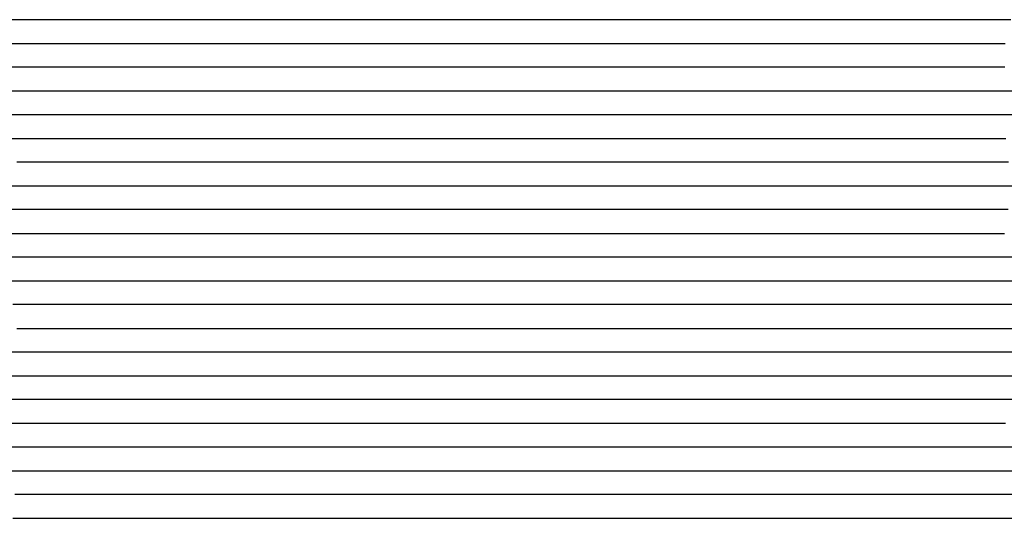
# Model space of a CAD drawing. Extents: x -4 to 4.3, y -2 to 2.5.
# Tile 98 of 108: x 3.26 to 3.78, y -0.6 to -0.34. Entities that reach past the tile are written whole.
import ezdxf

# ---------------------------------------------------------------- set-up
doc = ezdxf.new("R2010")
doc.units = 0

msp = doc.modelspace()

# ---------------------------------------------------------------- linework, layer by layer
at = {"layer": 'Default', "color": 72, "linetype": 'CONTINUOUS'}
for p, q in [((3.265408, -0.33746, -0.124731), (3.251723, -0.33746, -0.119668)), ((3.278331, -0.33746, -0.131851), (3.265408, -0.33746, -0.124731)), ((3.290499, -0.33746, -0.14012), (3.278331, -0.33746, -0.131851)), ((3.305312, -0.33746, -0.152209), (3.290499, -0.33746, -0.14012)), ((3.308268, -0.33746, -0.155095), (3.305312, -0.33746, -0.152209)), ((3.314179, -0.33746, -0.153933), (3.308268, -0.33746, -0.155095)), ((3.326822, -0.33746, -0.143009), (3.314179, -0.33746, -0.153933)), ((3.340389, -0.33746, -0.133156), (3.326822, -0.33746, -0.143009)), ((3.354999, -0.33746, -0.124809), (3.340389, -0.33746, -0.133156)), ((3.370242, -0.33746, -0.119031), (3.354999, -0.33746, -0.124809)), ((3.38575, -0.33746, -0.115533), (3.370242, -0.33746, -0.119031)), ((3.401371, -0.33746, -0.113618), (3.38575, -0.33746, -0.115533)), ((3.448172, -0.33746, -0.111981), (3.401371, -0.33746, -0.113618)), ((3.541739, -0.33746, -0.105518), (3.448172, -0.33746, -0.111981)), ((3.55735, -0.33746, -0.105458), (3.541739, -0.33746, -0.105518)), ((3.588394, -0.33746, -0.106862), (3.55735, -0.33746, -0.105458)), ((3.603537, -0.33746, -0.109233), (3.588394, -0.33746, -0.106862)), ((3.618343, -0.33746, -0.112999), (3.603537, -0.33746, -0.109233)), ((3.647955, -0.33746, -0.123258), (3.618343, -0.33746, -0.112999)), ((3.676977, -0.33746, -0.132439), (3.647955, -0.33746, -0.123258)), ((3.69004, -0.33746, -0.138634), (3.676977, -0.33746, -0.132439)), ((3.702407, -0.33746, -0.146751), (3.69004, -0.33746, -0.138634)), ((3.71398, -0.33746, -0.155688), (3.702407, -0.33746, -0.146751)), ((3.729055, -0.33746, -0.169318), (3.71398, -0.33746, -0.155688)), ((3.732483, -0.33746, -0.169403), (3.729055, -0.33746, -0.169318)), ((3.754618, -0.33746, -0.157338), (3.732483, -0.33746, -0.169403)), ((3.770216, -0.33746, -0.153997), (3.754618, -0.33746, -0.157338)), ((3.785403, -0.33746, -0.154891), (3.770216, -0.33746, -0.153997)), ((3.256611, -0.34996, -0.124407), (3.271957, -0.34996, -0.129961)), ((3.271957, -0.34996, -0.129961), (3.286649, -0.34996, -0.138159)), ((3.286649, -0.34996, -0.138159), (3.300294, -0.34996, -0.14857)), ((3.300294, -0.34996, -0.14857), (3.312716, -0.34996, -0.155599)), ((3.312716, -0.34996, -0.155599), (3.319515, -0.34996, -0.149187)), ((3.319515, -0.34996, -0.149187), (3.326315, -0.34996, -0.143843)), ((3.326315, -0.34996, -0.143843), (3.3386, -0.34996, -0.135075)), ((3.3386, -0.34996, -0.135075), (3.351318, -0.34996, -0.128293)), ((3.351318, -0.34996, -0.128293), (3.365105, -0.34996, -0.123459)), ((3.365105, -0.34996, -0.123459), (3.37985, -0.34996, -0.120264)), ((3.37985, -0.34996, -0.120264), (3.39512, -0.34996, -0.118629)), ((3.39512, -0.34996, -0.118629), (3.441895, -0.34996, -0.116885)), ((3.441895, -0.34996, -0.116885), (3.535282, -0.34996, -0.108079)), ((3.535282, -0.34996, -0.108079), (3.566399, -0.34996, -0.10593)), ((3.566399, -0.34996, -0.10593), (3.582001, -0.34996, -0.10572)), ((3.582001, -0.34996, -0.10572), (3.597624, -0.34996, -0.106566)), ((3.597624, -0.34996, -0.106566), (3.613226, -0.34996, -0.109744)), ((3.613226, -0.34996, -0.109744), (3.658799, -0.34996, -0.121392)), ((3.658799, -0.34996, -0.121392), (3.673952, -0.34996, -0.126159)), ((3.673952, -0.34996, -0.126159), (3.688856, -0.34996, -0.133424)), ((3.688856, -0.34996, -0.133424), (3.702902, -0.34996, -0.141999)), ((3.702902, -0.34996, -0.141999), (3.716238, -0.34996, -0.151914)), ((3.716238, -0.34996, -0.151914), (3.728777, -0.34996, -0.162748)), ((3.728777, -0.34996, -0.162748), (3.734689, -0.34996, -0.164806)), ((3.734689, -0.34996, -0.164806), (3.737644, -0.34996, -0.162456)), ((3.737644, -0.34996, -0.162456), (3.7406, -0.34996, -0.160384)), ((3.7406, -0.34996, -0.160384), (3.753393, -0.34996, -0.153956)), ((3.753393, -0.34996, -0.153956), (3.767355, -0.34996, -0.150655)), ((3.767355, -0.34996, -0.150655), (3.782561, -0.34996, -0.150785)), ((3.263749, -0.36246, -0.131055), (3.249086, -0.36246, -0.128236)), ((3.277494, -0.36246, -0.136115), (3.263749, -0.36246, -0.131055)), ((3.290655, -0.36246, -0.14323), (3.277494, -0.36246, -0.136115)), ((3.298231, -0.36246, -0.148078), (3.290655, -0.36246, -0.14323)), ((3.302019, -0.36246, -0.150906), (3.298231, -0.36246, -0.148078)), ((3.305807, -0.36246, -0.15423), (3.302019, -0.36246, -0.150906)), ((3.318554, -0.36246, -0.151019), (3.305807, -0.36246, -0.15423)), ((3.332399, -0.36246, -0.141203), (3.318554, -0.36246, -0.151019)), ((3.347264, -0.36246, -0.133429), (3.332399, -0.36246, -0.141203)), ((3.362645, -0.36246, -0.128445), (3.347264, -0.36246, -0.133429)), ((3.378245, -0.36246, -0.125659), (3.362645, -0.36246, -0.128445)), ((3.425045, -0.36246, -0.123736), (3.378245, -0.36246, -0.125659)), ((3.487158, -0.36246, -0.117465), (3.425045, -0.36246, -0.123736)), ((3.518136, -0.36246, -0.113314), (3.487158, -0.36246, -0.117465)), ((3.580372, -0.36246, -0.10643), (3.518136, -0.36246, -0.113314)), ((3.595931, -0.36246, -0.10612), (3.580372, -0.36246, -0.10643)), ((3.611308, -0.36246, -0.107535), (3.595931, -0.36246, -0.10612)), ((3.626624, -0.36246, -0.110298), (3.611308, -0.36246, -0.107535)), ((3.656774, -0.36246, -0.116672), (3.626624, -0.36246, -0.110298)), ((3.670929, -0.36246, -0.121163), (3.656774, -0.36246, -0.116672)), ((3.684709, -0.36246, -0.127603), (3.670929, -0.36246, -0.121163)), ((3.697987, -0.36246, -0.1347), (3.684709, -0.36246, -0.127603)), ((3.710586, -0.36246, -0.142515), (3.697987, -0.36246, -0.1347)), ((3.722758, -0.36246, -0.151443), (3.710586, -0.36246, -0.142515)), ((3.729554, -0.36246, -0.156914), (3.722758, -0.36246, -0.151443)), ((3.732952, -0.36246, -0.159997), (3.729554, -0.36246, -0.156914)), ((3.736351, -0.36246, -0.162249), (3.732952, -0.36246, -0.159997)), ((3.751503, -0.36246, -0.153661), (3.736351, -0.36246, -0.162249)), ((3.767128, -0.36246, -0.149729), (3.751503, -0.36246, -0.153661)), ((3.782288, -0.36246, -0.149795), (3.767128, -0.36246, -0.149729)), ((3.235168, -0.37496, -0.13372), (3.265828, -0.37496, -0.1379)), ((3.265828, -0.37496, -0.1379), (3.281278, -0.37496, -0.143218)), ((3.281278, -0.37496, -0.143218), (3.296052, -0.37496, -0.15044)), ((3.296052, -0.37496, -0.15044), (3.31009, -0.37496, -0.160128)), ((3.31009, -0.37496, -0.160128), (3.313305, -0.37496, -0.157218)), ((3.313305, -0.37496, -0.157218), (3.31652, -0.37496, -0.154682)), ((3.31652, -0.37496, -0.154682), (3.32295, -0.37496, -0.150531)), ((3.32295, -0.37496, -0.150531), (3.336077, -0.37496, -0.142934)), ((3.336077, -0.37496, -0.142934), (3.349601, -0.37496, -0.137834)), ((3.349601, -0.37496, -0.137834), (3.36422, -0.37496, -0.134203)), ((3.36422, -0.37496, -0.134203), (3.379385, -0.37496, -0.132595)), ((3.379385, -0.37496, -0.132595), (3.426148, -0.37496, -0.130676)), ((3.426148, -0.37496, -0.130676), (3.488248, -0.37496, -0.122818)), ((3.488248, -0.37496, -0.122818), (3.534572, -0.37496, -0.115282)), ((3.534572, -0.37496, -0.115282), (3.580959, -0.37496, -0.108505)), ((3.580959, -0.37496, -0.108505), (3.596407, -0.37496, -0.107025)), ((3.596407, -0.37496, -0.107025), (3.611961, -0.37496, -0.106787)), ((3.611961, -0.37496, -0.106787), (3.627584, -0.37496, -0.108303)), ((3.627584, -0.37496, -0.108303), (3.643136, -0.37496, -0.11042)), ((3.643136, -0.37496, -0.11042), (3.658618, -0.37496, -0.114161)), ((3.658618, -0.37496, -0.114161), (3.673806, -0.37496, -0.11964)), ((3.673806, -0.37496, -0.11964), (3.688504, -0.37496, -0.125863)), ((3.688504, -0.37496, -0.125863), (3.702892, -0.37496, -0.133536)), ((3.702892, -0.37496, -0.133536), (3.730047, -0.37496, -0.150123)), ((3.730047, -0.37496, -0.150123), (3.743347, -0.37496, -0.15939)), ((3.743347, -0.37496, -0.15939), (3.746552, -0.37496, -0.157641)), ((3.746552, -0.37496, -0.157641), (3.749757, -0.37496, -0.156107)), ((3.749757, -0.37496, -0.156107), (3.756167, -0.37496, -0.153687)), ((3.756167, -0.37496, -0.153687), (3.770785, -0.37496, -0.150992)), ((3.770785, -0.37496, -0.150992), (3.786151, -0.37496, -0.152019)), ((3.27116, -0.38746, -0.147228), (3.256209, -0.38746, -0.144998)), ((3.285293, -0.38746, -0.151519), (3.27116, -0.38746, -0.147228)), ((3.298365, -0.38746, -0.157681), (3.285293, -0.38746, -0.151519)), ((3.304833, -0.38746, -0.161917), (3.298365, -0.38746, -0.157681)), ((3.311301, -0.38746, -0.161832), (3.304833, -0.38746, -0.161917)), ((3.326026, -0.38746, -0.151857), (3.311301, -0.38746, -0.161832)), ((3.34128, -0.38746, -0.146442), (3.326026, -0.38746, -0.151857)), ((3.356852, -0.38746, -0.142988), (3.34128, -0.38746, -0.146442)), ((3.372455, -0.38746, -0.141697), (3.356852, -0.38746, -0.142988)), ((3.419181, -0.38746, -0.139276), (3.372455, -0.38746, -0.141697)), ((3.434612, -0.38746, -0.137451), (3.419181, -0.38746, -0.139276)), ((3.480873, -0.38746, -0.130594), (3.434612, -0.38746, -0.137451)), ((3.511545, -0.38746, -0.124422), (3.480873, -0.38746, -0.130594)), ((3.542251, -0.38746, -0.119036), (3.511545, -0.38746, -0.124422)), ((3.573012, -0.38746, -0.112896), (3.542251, -0.38746, -0.119036)), ((3.604086, -0.38746, -0.10798), (3.573012, -0.38746, -0.112896)), ((3.635111, -0.38746, -0.107416), (3.604086, -0.38746, -0.10798)), ((3.650217, -0.38746, -0.110012), (3.635111, -0.38746, -0.107416)), ((3.664936, -0.38746, -0.113901), (3.650217, -0.38746, -0.110012)), ((3.679345, -0.38746, -0.119035), (3.664936, -0.38746, -0.113901)), ((3.693516, -0.38746, -0.124977), (3.679345, -0.38746, -0.119035)), ((3.72124, -0.38746, -0.138236), (3.693516, -0.38746, -0.124977)), ((3.734328, -0.38746, -0.145401), (3.72124, -0.38746, -0.138236)), ((3.746047, -0.38746, -0.152906), (3.734328, -0.38746, -0.145401)), ((3.749953, -0.38746, -0.155778), (3.746047, -0.38746, -0.152906)), ((3.780958, -0.38746, -0.155581), (3.749953, -0.38746, -0.155778)), ((3.795139, -0.38746, -0.153062), (3.780958, -0.38746, -0.155581)), ((3.255214, -0.39996, -0.155987), (3.270567, -0.39996, -0.157454)), ((3.270567, -0.39996, -0.157454), (3.286121, -0.39996, -0.160736)), ((3.286121, -0.39996, -0.160736), (3.301409, -0.39996, -0.168014)), ((3.301409, -0.39996, -0.168014), (3.308463, -0.39996, -0.168678)), ((3.308463, -0.39996, -0.168678), (3.31199, -0.39996, -0.165905)), ((3.31199, -0.39996, -0.165905), (3.315517, -0.39996, -0.16354)), ((3.315517, -0.39996, -0.16354), (3.328495, -0.39996, -0.156852)), ((3.328495, -0.39996, -0.156852), (3.342384, -0.39996, -0.151902)), ((3.342384, -0.39996, -0.151902), (3.357102, -0.39996, -0.150897)), ((3.357102, -0.39996, -0.150897), (3.372691, -0.39996, -0.151987)), ((3.372691, -0.39996, -0.151987), (3.419469, -0.39996, -0.149158)), ((3.419469, -0.39996, -0.149158), (3.481271, -0.39996, -0.138465)), ((3.481271, -0.39996, -0.138465), (3.511769, -0.39996, -0.130956)), ((3.511769, -0.39996, -0.130956), (3.542291, -0.39996, -0.124307)), ((3.542291, -0.39996, -0.124307), (3.572634, -0.39996, -0.116778)), ((3.572634, -0.39996, -0.116778), (3.587851, -0.39996, -0.113575)), ((3.587851, -0.39996, -0.113575), (3.618543, -0.39996, -0.108463)), ((3.618543, -0.39996, -0.108463), (3.633967, -0.39996, -0.107912)), ((3.633967, -0.39996, -0.107912), (3.649582, -0.39996, -0.108919)), ((3.649582, -0.39996, -0.108919), (3.665174, -0.39996, -0.112017)), ((3.665174, -0.39996, -0.112017), (3.6805, -0.39996, -0.11664)), ((3.6805, -0.39996, -0.11664), (3.695459, -0.39996, -0.121831)), ((3.695459, -0.39996, -0.121831), (3.71022, -0.39996, -0.127595)), ((3.71022, -0.39996, -0.127595), (3.724775, -0.39996, -0.134002)), ((3.724775, -0.39996, -0.134002), (3.739076, -0.39996, -0.141489)), ((3.739076, -0.39996, -0.141489), (3.752918, -0.39996, -0.149633)), ((3.752918, -0.39996, -0.149633), (3.766386, -0.39996, -0.159277)), ((3.766386, -0.39996, -0.159277), (3.779089, -0.39996, -0.16321)), ((3.779089, -0.39996, -0.16321), (3.782821, -0.39996, -0.163458)), ((3.276325, -0.41246, -0.154875), (3.261792, -0.41246, -0.150692)), ((3.288992, -0.41246, -0.159878), (3.276325, -0.41246, -0.154875)), ((3.304955, -0.41246, -0.171509), (3.288992, -0.41246, -0.159878)), ((3.308429, -0.41246, -0.174605), (3.304955, -0.41246, -0.171509)), ((3.315378, -0.41246, -0.172079), (3.308429, -0.41246, -0.174605)), ((3.33067, -0.41246, -0.164224), (3.315378, -0.41246, -0.172079)), ((3.346174, -0.41246, -0.160969), (3.33067, -0.41246, -0.164224)), ((3.361415, -0.41246, -0.159062), (3.346174, -0.41246, -0.160969)), ((3.377033, -0.41246, -0.155535), (3.361415, -0.41246, -0.159062)), ((3.392635, -0.41246, -0.155044), (3.377033, -0.41246, -0.155535)), ((3.423857, -0.41246, -0.156764), (3.392635, -0.41246, -0.155044)), ((3.43915, -0.41246, -0.157062), (3.423857, -0.41246, -0.156764)), ((3.4695, -0.41246, -0.150849), (3.43915, -0.41246, -0.157062)), ((3.499558, -0.41246, -0.14205), (3.4695, -0.41246, -0.150849)), ((3.529644, -0.41246, -0.134261), (3.499558, -0.41246, -0.14205)), ((3.574814, -0.41246, -0.120808), (3.529644, -0.41246, -0.134261)), ((3.620867, -0.41246, -0.110382), (3.574814, -0.41246, -0.120808)), ((3.636491, -0.41246, -0.108535), (3.620867, -0.41246, -0.110382)), ((3.651975, -0.41246, -0.108689), (3.636491, -0.41246, -0.108535)), ((3.66721, -0.41246, -0.110748), (3.651975, -0.41246, -0.108689)), ((3.682226, -0.41246, -0.114171), (3.66721, -0.41246, -0.110748)), ((3.696973, -0.41246, -0.118411), (3.682226, -0.41246, -0.114171)), ((3.711456, -0.41246, -0.123482), (3.696973, -0.41246, -0.118411)), ((3.725722, -0.41246, -0.129259), (3.711456, -0.41246, -0.123482)), ((3.739454, -0.41246, -0.135393), (3.725722, -0.41246, -0.129259)), ((3.752869, -0.41246, -0.142677), (3.739454, -0.41246, -0.135393)), ((3.76681, -0.41246, -0.151001), (3.752869, -0.41246, -0.142677)), ((3.784149, -0.41246, -0.159863), (3.76681, -0.41246, -0.151001)), ((3.254191, -0.42496, -0.141923), (3.26981, -0.42496, -0.143931)), ((3.26981, -0.42496, -0.143931), (3.285307, -0.42496, -0.150421)), ((3.285307, -0.42496, -0.150421), (3.29972, -0.42496, -0.159265)), ((3.29972, -0.42496, -0.159265), (3.313037, -0.42496, -0.171472)), ((3.313037, -0.42496, -0.171472), (3.315916, -0.42496, -0.170022)), ((3.315916, -0.42496, -0.170022), (3.318796, -0.42496, -0.167655)), ((3.318796, -0.42496, -0.167655), (3.337504, -0.42496, -0.155238)), ((3.337504, -0.42496, -0.155238), (3.350553, -0.42496, -0.15078)), ((3.350553, -0.42496, -0.15078), (3.365339, -0.42496, -0.146803)), ((3.365339, -0.42496, -0.146803), (3.380428, -0.42496, -0.144257)), ((3.380428, -0.42496, -0.144257), (3.395835, -0.42496, -0.144205)), ((3.395835, -0.42496, -0.144205), (3.427066, -0.42496, -0.145754)), ((3.427066, -0.42496, -0.145754), (3.442672, -0.42496, -0.14863)), ((3.442672, -0.42496, -0.14863), (3.473274, -0.42496, -0.15579)), ((3.473274, -0.42496, -0.15579), (3.488465, -0.42496, -0.155574)), ((3.488465, -0.42496, -0.155574), (3.533824, -0.42496, -0.140714)), ((3.533824, -0.42496, -0.140714), (3.563179, -0.42496, -0.129701)), ((3.563179, -0.42496, -0.129701), (3.607811, -0.42496, -0.11661)), ((3.607811, -0.42496, -0.11661), (3.638118, -0.42496, -0.110094)), ((3.638118, -0.42496, -0.110094), (3.653418, -0.42496, -0.108885)), ((3.653418, -0.42496, -0.108885), (3.668995, -0.42496, -0.109561)), ((3.668995, -0.42496, -0.109561), (3.684605, -0.42496, -0.112271)), ((3.684605, -0.42496, -0.112271), (3.7, -0.42496, -0.115867)), ((3.7, -0.42496, -0.115867), (3.715215, -0.42496, -0.120625)), ((3.715215, -0.42496, -0.120625), (3.730128, -0.42496, -0.126055)), ((3.730128, -0.42496, -0.126055), (3.759125, -0.42496, -0.139162)), ((3.759125, -0.42496, -0.139162), (3.773283, -0.42496, -0.144836)), ((3.773283, -0.42496, -0.144836), (3.787787, -0.42496, -0.151809)), ((3.272765, -0.43746, -0.138383), (3.258468, -0.43746, -0.134244)), ((3.28561, -0.43746, -0.144045), (3.272765, -0.43746, -0.138383)), ((3.297479, -0.43746, -0.152265), (3.28561, -0.43746, -0.144045)), ((3.307688, -0.43746, -0.161008), (3.297479, -0.43746, -0.152265)), ((3.310888, -0.43746, -0.164715), (3.307688, -0.43746, -0.161008)), ((3.314088, -0.43746, -0.166017), (3.310888, -0.43746, -0.164715)), ((3.320488, -0.43746, -0.159688), (3.314088, -0.43746, -0.166017)), ((3.334597, -0.43746, -0.14981), (3.320488, -0.43746, -0.159688)), ((3.349589, -0.43746, -0.142677), (3.334597, -0.43746, -0.14981)), ((3.364928, -0.43746, -0.13817), (3.349589, -0.43746, -0.142677)), ((3.380552, -0.43746, -0.135139), (3.364928, -0.43746, -0.13817)), ((3.396163, -0.43746, -0.135003), (3.380552, -0.43746, -0.135139)), ((3.427178, -0.43746, -0.136318), (3.396163, -0.43746, -0.135003)), ((3.442512, -0.43746, -0.138925), (3.427178, -0.43746, -0.136318)), ((3.472948, -0.43746, -0.145101), (3.442512, -0.43746, -0.138925)), ((3.487511, -0.43746, -0.148795), (3.472948, -0.43746, -0.145101)), ((3.501772, -0.43746, -0.154341), (3.487511, -0.43746, -0.148795)), ((3.508937, -0.43746, -0.157549), (3.501772, -0.43746, -0.154341)), ((3.516102, -0.43746, -0.157015), (3.508937, -0.43746, -0.157549)), ((3.544637, -0.43746, -0.144081), (3.516102, -0.43746, -0.157015)), ((3.559361, -0.43746, -0.137887), (3.544637, -0.43746, -0.144081)), ((3.588843, -0.43746, -0.126991), (3.559361, -0.43746, -0.137887)), ((3.603837, -0.43746, -0.122239), (3.588843, -0.43746, -0.126991)), ((3.634299, -0.43746, -0.113839), (3.603837, -0.43746, -0.122239)), ((3.649869, -0.43746, -0.110792), (3.634299, -0.43746, -0.113839)), ((3.665479, -0.43746, -0.109478), (3.649869, -0.43746, -0.110792)), ((3.680942, -0.43746, -0.110141), (3.665479, -0.43746, -0.109478)), ((3.696189, -0.43746, -0.11236), (3.680942, -0.43746, -0.110141)), ((3.71111, -0.43746, -0.1157), (3.696189, -0.43746, -0.11236)), ((3.725829, -0.43746, -0.120274), (3.71111, -0.43746, -0.1157)), ((3.769815, -0.43746, -0.13567), (3.725829, -0.43746, -0.120274)), ((3.784119, -0.43746, -0.14152), (3.769815, -0.43746, -0.13567)), ((3.255146, -0.44996, -0.128837), (3.270759, -0.44996, -0.132833)), ((3.270759, -0.44996, -0.132833), (3.285897, -0.44996, -0.14064)), ((3.285897, -0.44996, -0.14064), (3.299783, -0.44996, -0.15125)), ((3.299783, -0.44996, -0.15125), (3.312199, -0.44996, -0.163376)), ((3.312199, -0.44996, -0.163376), (3.314994, -0.44996, -0.160886)), ((3.314994, -0.44996, -0.160886), (3.317788, -0.44996, -0.15799)), ((3.317788, -0.44996, -0.15799), (3.323377, -0.44996, -0.153177)), ((3.323377, -0.44996, -0.153177), (3.335216, -0.44996, -0.144495)), ((3.335216, -0.44996, -0.144495), (3.347816, -0.44996, -0.138167)), ((3.347816, -0.44996, -0.138167), (3.361779, -0.44996, -0.132383)), ((3.361779, -0.44996, -0.132383), (3.376215, -0.44996, -0.128621)), ((3.376215, -0.44996, -0.128621), (3.391335, -0.44996, -0.127032)), ((3.391335, -0.44996, -0.127032), (3.422491, -0.44996, -0.128087)), ((3.422491, -0.44996, -0.128087), (3.438107, -0.44996, -0.130062)), ((3.438107, -0.44996, -0.130062), (3.469029, -0.44996, -0.135314)), ((3.469029, -0.44996, -0.135314), (3.484416, -0.44996, -0.138887)), ((3.484416, -0.44996, -0.138887), (3.514466, -0.44996, -0.149239)), ((3.514466, -0.44996, -0.149239), (3.529179, -0.44996, -0.15511)), ((3.529179, -0.44996, -0.15511), (3.536435, -0.44996, -0.157446)), ((3.536435, -0.44996, -0.157446), (3.540063, -0.44996, -0.155319)), ((3.540063, -0.44996, -0.155319), (3.586043, -0.44996, -0.134075)), ((3.586043, -0.44996, -0.134075), (3.614902, -0.44996, -0.123294)), ((3.614902, -0.44996, -0.123294), (3.629614, -0.44996, -0.118913)), ((3.629614, -0.44996, -0.118913), (3.659718, -0.44996, -0.11165)), ((3.659718, -0.44996, -0.11165), (3.674964, -0.44996, -0.11004)), ((3.674964, -0.44996, -0.11004), (3.690502, -0.44996, -0.110659)), ((3.690502, -0.44996, -0.110659), (3.706115, -0.44996, -0.112148)), ((3.706115, -0.44996, -0.112148), (3.751986, -0.44996, -0.123615)), ((3.751986, -0.44996, -0.123615), (3.78207, -0.44996, -0.133324)), ((3.267181, -0.46246, -0.128994), (3.253012, -0.46246, -0.124047)), ((3.280198, -0.46246, -0.135043), (3.267181, -0.46246, -0.128994)), ((3.292121, -0.46246, -0.142961), (3.280198, -0.46246, -0.135043)), ((3.3034, -0.46246, -0.152513), (3.292121, -0.46246, -0.142961)), ((3.309099, -0.46246, -0.157978), (3.3034, -0.46246, -0.152513)), ((3.311949, -0.46246, -0.161222), (3.309099, -0.46246, -0.157978)), ((3.314799, -0.46246, -0.159719), (3.311949, -0.46246, -0.161222)), ((3.32754, -0.46246, -0.147773), (3.314799, -0.46246, -0.159719)), ((3.341536, -0.46246, -0.137839), (3.32754, -0.46246, -0.147773)), ((3.35616, -0.46246, -0.130581), (3.341536, -0.46246, -0.137839)), ((3.371476, -0.46246, -0.124818), (3.35616, -0.46246, -0.130581)), ((3.387086, -0.46246, -0.121665), (3.371476, -0.46246, -0.124818)), ((3.402704, -0.46246, -0.120985), (3.387086, -0.46246, -0.121665)), ((3.418268, -0.46246, -0.121464), (3.402704, -0.46246, -0.120985)), ((3.433747, -0.46246, -0.122829), (3.418268, -0.46246, -0.121464)), ((3.449198, -0.46246, -0.12496), (3.433747, -0.46246, -0.122829)), ((3.479635, -0.46246, -0.129918), (3.449198, -0.46246, -0.12496)), ((3.494595, -0.46246, -0.1341), (3.479635, -0.46246, -0.129918)), ((3.523826, -0.46246, -0.14338), (3.494595, -0.46246, -0.1341)), ((3.537608, -0.46246, -0.149157), (3.523826, -0.46246, -0.14338)), ((3.544786, -0.46246, -0.152992), (3.537608, -0.46246, -0.149157)), ((3.551965, -0.46246, -0.157465), (3.544786, -0.46246, -0.152992)), ((3.565762, -0.46246, -0.15154), (3.551965, -0.46246, -0.157465)), ((3.594211, -0.46246, -0.136989), (3.565762, -0.46246, -0.15154)), ((3.608914, -0.46246, -0.130881), (3.594211, -0.46246, -0.136989)), ((3.638794, -0.46246, -0.120532), (3.608914, -0.46246, -0.130881)), ((3.654085, -0.46246, -0.116288), (3.638794, -0.46246, -0.120532)), ((3.669624, -0.46246, -0.113024), (3.654085, -0.46246, -0.116288)), ((3.685248, -0.46246, -0.111375), (3.669624, -0.46246, -0.113024)), ((3.700703, -0.46246, -0.111293), (3.685248, -0.46246, -0.111375)), ((3.731566, -0.46246, -0.115946), (3.700703, -0.46246, -0.111293)), ((3.762006, -0.46246, -0.12137), (3.731566, -0.46246, -0.115946)), ((3.776939, -0.46246, -0.125364), (3.762006, -0.46246, -0.12137)), ((3.792053, -0.46246, -0.130017), (3.776939, -0.46246, -0.125364)), ((3.258129, -0.47496, -0.122699), (3.273482, -0.47496, -0.129581)), ((3.273482, -0.47496, -0.129581), (3.28774, -0.47496, -0.139139)), ((3.28774, -0.47496, -0.139139), (3.300719, -0.47496, -0.149456)), ((3.300719, -0.47496, -0.149456), (3.31295, -0.47496, -0.161009)), ((3.31295, -0.47496, -0.161009), (3.31863, -0.47496, -0.155417)), ((3.31863, -0.47496, -0.155417), (3.324309, -0.47496, -0.150353)), ((3.324309, -0.47496, -0.150353), (3.335972, -0.47496, -0.140763)), ((3.335972, -0.47496, -0.140763), (3.348041, -0.47496, -0.132599)), ((3.348041, -0.47496, -0.132599), (3.360983, -0.47496, -0.125731)), ((3.360983, -0.47496, -0.125731), (3.374785, -0.47496, -0.12062)), ((3.374785, -0.47496, -0.12062), (3.389438, -0.47496, -0.117254)), ((3.389438, -0.47496, -0.117254), (3.404666, -0.47496, -0.115715)), ((3.404666, -0.47496, -0.115715), (3.420212, -0.47496, -0.116264)), ((3.420212, -0.47496, -0.116264), (3.435827, -0.47496, -0.117552)), ((3.435827, -0.47496, -0.117552), (3.466915, -0.47496, -0.121256)), ((3.466915, -0.47496, -0.121256), (3.497739, -0.47496, -0.128016)), ((3.497739, -0.47496, -0.128016), (3.512951, -0.47496, -0.131999)), ((3.512951, -0.47496, -0.131999), (3.528066, -0.47496, -0.137212)), ((3.528066, -0.47496, -0.137212), (3.556627, -0.47496, -0.153025)), ((3.556627, -0.47496, -0.153025), (3.570167, -0.47496, -0.158088)), ((3.570167, -0.47496, -0.158088), (3.573825, -0.47496, -0.155702)), ((3.573825, -0.47496, -0.155702), (3.577484, -0.47496, -0.153686)), ((3.577484, -0.47496, -0.153686), (3.584802, -0.47496, -0.149263)), ((3.584802, -0.47496, -0.149263), (3.598174, -0.47496, -0.142333)), ((3.598174, -0.47496, -0.142333), (3.62624, -0.47496, -0.129849)), ((3.62624, -0.47496, -0.129849), (3.640596, -0.47496, -0.124806)), ((3.640596, -0.47496, -0.124806), (3.655338, -0.47496, -0.120253)), ((3.655338, -0.47496, -0.120253), (3.670267, -0.47496, -0.116751)), ((3.670267, -0.47496, -0.116751), (3.685479, -0.47496, -0.11405)), ((3.685479, -0.47496, -0.11405), (3.700864, -0.47496, -0.113348)), ((3.700864, -0.47496, -0.113348), (3.747681, -0.47496, -0.116098)), ((3.747681, -0.47496, -0.116098), (3.763265, -0.47496, -0.117386)), ((3.763265, -0.47496, -0.117386), (3.778837, -0.47496, -0.120664)), ((3.778837, -0.47496, -0.120664), (3.794126, -0.47496, -0.124939)), ((3.272763, -0.48746, -0.128432), (3.259588, -0.48746, -0.121835)), ((3.285242, -0.48746, -0.136388), (3.272763, -0.48746, -0.128432)), ((3.297004, -0.48746, -0.14525), (3.285242, -0.48746, -0.136388)), ((3.307593, -0.48746, -0.154512), (3.297004, -0.48746, -0.14525)), ((3.310559, -0.48746, -0.157729), (3.307593, -0.48746, -0.154512)), ((3.313525, -0.48746, -0.160339), (3.310559, -0.48746, -0.157729)), ((3.319456, -0.48746, -0.154318), (3.313525, -0.48746, -0.160339)), ((3.332204, -0.48746, -0.143391), (3.319456, -0.48746, -0.154318)), ((3.345545, -0.48746, -0.133935), (3.332204, -0.48746, -0.143391)), ((3.359832, -0.48746, -0.125225), (3.345545, -0.48746, -0.133935)), ((3.374927, -0.48746, -0.118539), (3.359832, -0.48746, -0.125225)), ((3.390372, -0.48746, -0.114411), (3.374927, -0.48746, -0.118539)), ((3.405997, -0.48746, -0.11202), (3.390372, -0.48746, -0.114411)), ((3.421568, -0.48746, -0.111953), (3.405997, -0.48746, -0.11202)), ((3.468048, -0.48746, -0.116301), (3.421568, -0.48746, -0.111953)), ((3.498264, -0.48746, -0.122162), (3.468048, -0.48746, -0.116301)), ((3.526691, -0.48746, -0.131262), (3.498264, -0.48746, -0.122162)), ((3.539852, -0.48746, -0.13872), (3.526691, -0.48746, -0.131262)), ((3.552887, -0.48746, -0.147062), (3.539852, -0.48746, -0.13872)), ((3.572353, -0.48746, -0.160147), (3.552887, -0.48746, -0.147062)), ((3.575668, -0.48746, -0.162945), (3.572353, -0.48746, -0.160147)), ((3.578982, -0.48746, -0.162135), (3.575668, -0.48746, -0.162945)), ((3.606538, -0.48746, -0.145533), (3.578982, -0.48746, -0.162135)), ((3.620902, -0.48746, -0.13855), (3.606538, -0.48746, -0.145533)), ((3.635494, -0.48746, -0.132304), (3.620902, -0.48746, -0.13855)), ((3.650614, -0.48746, -0.126514), (3.635494, -0.48746, -0.132304)), ((3.68138, -0.48746, -0.11906), (3.650614, -0.48746, -0.126514)), ((3.696996, -0.48746, -0.117245), (3.68138, -0.48746, -0.11906)), ((3.759394, -0.48746, -0.114407), (3.696996, -0.48746, -0.117245)), ((3.774696, -0.48746, -0.11551), (3.759394, -0.48746, -0.114407)), ((3.790178, -0.48746, -0.118704), (3.774696, -0.48746, -0.11551)), ((3.2618, -0.49996, -0.122075), (3.27638, -0.49996, -0.130202)), ((3.27638, -0.49996, -0.130202), (3.290028, -0.49996, -0.139077)), ((3.290028, -0.49996, -0.139077), (3.303127, -0.49996, -0.149422)), ((3.303127, -0.49996, -0.149422), (3.31539, -0.49996, -0.158067)), ((3.31539, -0.49996, -0.158067), (3.318582, -0.49996, -0.154898)), ((3.318582, -0.49996, -0.154898), (3.32816, -0.49996, -0.146362)), ((3.32816, -0.49996, -0.146362), (3.339741, -0.49996, -0.137479)), ((3.339741, -0.49996, -0.137479), (3.352139, -0.49996, -0.129436)), ((3.352139, -0.49996, -0.129436), (3.365248, -0.49996, -0.122381)), ((3.365248, -0.49996, -0.122381), (3.379007, -0.49996, -0.116416)), ((3.379007, -0.49996, -0.116416), (3.393342, -0.49996, -0.111644)), ((3.393342, -0.49996, -0.111644), (3.408167, -0.49996, -0.109035)), ((3.408167, -0.49996, -0.109035), (3.423556, -0.49996, -0.108621)), ((3.423556, -0.49996, -0.108621), (3.454767, -0.49996, -0.110706)), ((3.454767, -0.49996, -0.110706), (3.485867, -0.49996, -0.114944)), ((3.485867, -0.49996, -0.114944), (3.501316, -0.49996, -0.118989)), ((3.501316, -0.49996, -0.118989), (3.516432, -0.49996, -0.124286)), ((3.516432, -0.49996, -0.124286), (3.531178, -0.49996, -0.131036)), ((3.531178, -0.49996, -0.131036), (3.545385, -0.49996, -0.140042)), ((3.545385, -0.49996, -0.140042), (3.558582, -0.49996, -0.149972)), ((3.558582, -0.49996, -0.149972), (3.571067, -0.49996, -0.158516)), ((3.571067, -0.49996, -0.158516), (3.583962, -0.49996, -0.164408)), ((3.583962, -0.49996, -0.164408), (3.591068, -0.49996, -0.164146)), ((3.591068, -0.49996, -0.164146), (3.598174, -0.49996, -0.15932)), ((3.598174, -0.49996, -0.15932), (3.611099, -0.49996, -0.151382)), ((3.611099, -0.49996, -0.151382), (3.638207, -0.49996, -0.137483)), ((3.638207, -0.49996, -0.137483), (3.652216, -0.49996, -0.132224)), ((3.652216, -0.49996, -0.132224), (3.681892, -0.49996, -0.124457)), ((3.681892, -0.49996, -0.124457), (3.712601, -0.49996, -0.12102)), ((3.712601, -0.49996, -0.12102), (3.758965, -0.49996, -0.113468)), ((3.758965, -0.49996, -0.113468), (3.774392, -0.49996, -0.113263)), ((3.774392, -0.49996, -0.113263), (3.805591, -0.49996, -0.116124)), ((3.271635, -0.51246, -0.126725), (3.258302, -0.51246, -0.119992)), ((3.284296, -0.51246, -0.134462), (3.271635, -0.51246, -0.126725)), ((3.296231, -0.51246, -0.143092), (3.284296, -0.51246, -0.134462)), ((3.307365, -0.51246, -0.152501), (3.296231, -0.51246, -0.143092)), ((3.310336, -0.51246, -0.155426), (3.307365, -0.51246, -0.152501)), ((3.313307, -0.51246, -0.158051), (3.310336, -0.51246, -0.155426)), ((3.319249, -0.51246, -0.153978), (3.313307, -0.51246, -0.158051)), ((3.33202, -0.51246, -0.143076), (3.319249, -0.51246, -0.153978)), ((3.345399, -0.51246, -0.133644), (3.33202, -0.51246, -0.143076)), ((3.359462, -0.51246, -0.125161), (3.345399, -0.51246, -0.133644)), ((3.374115, -0.51246, -0.118064), (3.359462, -0.51246, -0.125161)), ((3.389214, -0.51246, -0.112476), (3.374115, -0.51246, -0.118064)), ((3.404688, -0.51246, -0.108355), (3.389214, -0.51246, -0.112476)), ((3.420305, -0.51246, -0.106167), (3.404688, -0.51246, -0.108355)), ((3.451477, -0.51246, -0.107439), (3.420305, -0.51246, -0.106167)), ((3.466874, -0.51246, -0.10877), (3.451477, -0.51246, -0.107439)), ((3.481922, -0.51246, -0.111366), (3.466874, -0.51246, -0.10877)), ((3.496588, -0.51246, -0.115469), (3.481922, -0.51246, -0.111366)), ((3.510604, -0.51246, -0.12062), (3.496588, -0.51246, -0.115469)), ((3.524072, -0.51246, -0.127254), (3.510604, -0.51246, -0.12062)), ((3.5369, -0.51246, -0.134801), (3.524072, -0.51246, -0.127254)), ((3.549083, -0.51246, -0.143274), (3.5369, -0.51246, -0.134801)), ((3.556383, -0.51246, -0.149135), (3.549083, -0.51246, -0.143274)), ((3.563682, -0.51246, -0.155694), (3.556383, -0.51246, -0.149135)), ((3.579203, -0.51246, -0.161613), (3.563682, -0.51246, -0.155694)), ((3.601285, -0.51246, -0.164174), (3.579203, -0.51246, -0.161613)), ((3.607844, -0.51246, -0.163103), (3.601285, -0.51246, -0.164174)), ((3.621476, -0.51246, -0.154286), (3.607844, -0.51246, -0.163103)), ((3.635972, -0.51246, -0.146165), (3.621476, -0.51246, -0.154286)), ((3.650839, -0.51246, -0.140183), (3.635972, -0.51246, -0.146165)), ((3.666, -0.51246, -0.135282), (3.650839, -0.51246, -0.140183)), ((3.681493, -0.51246, -0.131421), (3.666, -0.51246, -0.135282)), ((3.712009, -0.51246, -0.127319), (3.681493, -0.51246, -0.131421)), ((3.757509, -0.51246, -0.114172), (3.712009, -0.51246, -0.127319)), ((3.773131, -0.51246, -0.112255), (3.757509, -0.51246, -0.114172)), ((3.804374, -0.51246, -0.111814), (3.773131, -0.51246, -0.112255)), ((3.258984, -0.52496, -0.119732), (3.273511, -0.52496, -0.127173)), ((3.273511, -0.52496, -0.127173), (3.287418, -0.52496, -0.135933)), ((3.287418, -0.52496, -0.135933), (3.300638, -0.52496, -0.145693)), ((3.300638, -0.52496, -0.145693), (3.313209, -0.52496, -0.156905)), ((3.313209, -0.52496, -0.156905), (3.316124, -0.52496, -0.156633)), ((3.316124, -0.52496, -0.156633), (3.319039, -0.52496, -0.153825)), ((3.319039, -0.52496, -0.153825), (3.32487, -0.52496, -0.148767)), ((3.32487, -0.52496, -0.148767), (3.336672, -0.52496, -0.139305)), ((3.336672, -0.52496, -0.139305), (3.348862, -0.52496, -0.131033)), ((3.348862, -0.52496, -0.131033), (3.361792, -0.52496, -0.123688)), ((3.361792, -0.52496, -0.123688), (3.375378, -0.52496, -0.117396)), ((3.375378, -0.52496, -0.117396), (3.389556, -0.52496, -0.112259)), ((3.389556, -0.52496, -0.112259), (3.404246, -0.52496, -0.108119)), ((3.404246, -0.52496, -0.108119), (3.419286, -0.52496, -0.105451)), ((3.419286, -0.52496, -0.105451), (3.43467, -0.52496, -0.104613)), ((3.43467, -0.52496, -0.104613), (3.450272, -0.52496, -0.105216)), ((3.450272, -0.52496, -0.105216), (3.465886, -0.52496, -0.106732)), ((3.465886, -0.52496, -0.106732), (3.481438, -0.52496, -0.109649)), ((3.481438, -0.52496, -0.109649), (3.496795, -0.52496, -0.114564)), ((3.496795, -0.52496, -0.114564), (3.511676, -0.52496, -0.120897)), ((3.511676, -0.52496, -0.120897), (3.526053, -0.52496, -0.128207)), ((3.526053, -0.52496, -0.128207), (3.539981, -0.52496, -0.137009)), ((3.539981, -0.52496, -0.137009), (3.55319, -0.52496, -0.147179)), ((3.55319, -0.52496, -0.147179), (3.56557, -0.52496, -0.15861)), ((3.56557, -0.52496, -0.15861), (3.57131, -0.52496, -0.161582)), ((3.57131, -0.52496, -0.161582), (3.57705, -0.52496, -0.160418)), ((3.57705, -0.52496, -0.160418), (3.592363, -0.52496, -0.158822)), ((3.592363, -0.52496, -0.158822), (3.607904, -0.52496, -0.160428)), ((3.607904, -0.52496, -0.160428), (3.623446, -0.52496, -0.162603)), ((3.623446, -0.52496, -0.162603), (3.627315, -0.52496, -0.159952)), ((3.627315, -0.52496, -0.159952), (3.631183, -0.52496, -0.157783)), ((3.631183, -0.52496, -0.157783), (3.638921, -0.52496, -0.154139)), ((3.638921, -0.52496, -0.154139), (3.653057, -0.52496, -0.148286)), ((3.653057, -0.52496, -0.148286), (3.667493, -0.52496, -0.142904)), ((3.667493, -0.52496, -0.142904), (3.682134, -0.52496, -0.139529)), ((3.682134, -0.52496, -0.139529), (3.69736, -0.52496, -0.137227)), ((3.69736, -0.52496, -0.137227), (3.712809, -0.52496, -0.133837)), ((3.712809, -0.52496, -0.133837), (3.728071, -0.52496, -0.127137)), ((3.728071, -0.52496, -0.127137), (3.756928, -0.52496, -0.116313)), ((3.756928, -0.52496, -0.116313), (3.771634, -0.52496, -0.112736)), ((3.771634, -0.52496, -0.112736), (3.802332, -0.52496, -0.108717)), ((3.272222, -0.53746, -0.126022), (3.258852, -0.53746, -0.119361)), ((3.284923, -0.53746, -0.133705), (3.272222, -0.53746, -0.126022)), ((3.296818, -0.53746, -0.142226), (3.284923, -0.53746, -0.133705)), ((3.311861, -0.53746, -0.154974), (3.296818, -0.53746, -0.142226)), ((3.314877, -0.53746, -0.157768), (3.311861, -0.53746, -0.154974)), ((3.320908, -0.53746, -0.152002), (3.314877, -0.53746, -0.157768)), ((3.333745, -0.53746, -0.14143), (3.320908, -0.53746, -0.152002)), ((3.347256, -0.53746, -0.132056), (3.333745, -0.53746, -0.14143)), ((3.361459, -0.53746, -0.123806), (3.347256, -0.53746, -0.132056)), ((3.376218, -0.53746, -0.117038), (3.361459, -0.53746, -0.123806)), ((3.391276, -0.53746, -0.111805), (3.376218, -0.53746, -0.117038)), ((3.406668, -0.53746, -0.10754), (3.391276, -0.53746, -0.111805)), ((3.422248, -0.53746, -0.104821), (3.406668, -0.53746, -0.10754)), ((3.437859, -0.53746, -0.103632), (3.422248, -0.53746, -0.104821)), ((3.453341, -0.53746, -0.1043), (3.437859, -0.53746, -0.103632)), ((3.468577, -0.53746, -0.106374), (3.453341, -0.53746, -0.1043)), ((3.483441, -0.53746, -0.109756), (3.468577, -0.53746, -0.106374)), ((3.497938, -0.53746, -0.114453), (3.483441, -0.53746, -0.109756)), ((3.51194, -0.53746, -0.120082), (3.497938, -0.53746, -0.114453)), ((3.525322, -0.53746, -0.126711), (3.51194, -0.53746, -0.120082)), ((3.53802, -0.53746, -0.134363), (3.525322, -0.53746, -0.126711)), ((3.550023, -0.53746, -0.142972), (3.53802, -0.53746, -0.134363)), ((3.56171, -0.53746, -0.152861), (3.550023, -0.53746, -0.142972)), ((3.565605, -0.53746, -0.156901), (3.56171, -0.53746, -0.152861)), ((3.581177, -0.53746, -0.158062), (3.565605, -0.53746, -0.156901)), ((3.596599, -0.53746, -0.156788), (3.581177, -0.53746, -0.158062)), ((3.611291, -0.53746, -0.159182), (3.596599, -0.53746, -0.156788)), ((3.619047, -0.53746, -0.161989), (3.611291, -0.53746, -0.159182)), ((3.626804, -0.53746, -0.166064), (3.619047, -0.53746, -0.161989)), ((3.640986, -0.53746, -0.164358), (3.626804, -0.53746, -0.166064)), ((3.655553, -0.53746, -0.157622), (3.640986, -0.53746, -0.164358)), ((3.670889, -0.53746, -0.151673), (3.655553, -0.53746, -0.157622)), ((3.700297, -0.53746, -0.146159), (3.670889, -0.53746, -0.151673)), ((3.728237, -0.53746, -0.13189), (3.700297, -0.53746, -0.146159)), ((3.742845, -0.53746, -0.12501), (3.728237, -0.53746, -0.13189)), ((3.772776, -0.53746, -0.114194), (3.742845, -0.53746, -0.12501)), ((3.788254, -0.53746, -0.110306), (3.772776, -0.53746, -0.114194)), ((3.256962, -0.54996, -0.118535), (3.271601, -0.54996, -0.125671)), ((3.271601, -0.54996, -0.125671), (3.285646, -0.54996, -0.134263)), ((3.285646, -0.54996, -0.134263), (3.298975, -0.54996, -0.143957)), ((3.298975, -0.54996, -0.143957), (3.311611, -0.54996, -0.154867)), ((3.311611, -0.54996, -0.154867), (3.317525, -0.54996, -0.155311)), ((3.317525, -0.54996, -0.155311), (3.320481, -0.54996, -0.152636)), ((3.320481, -0.54996, -0.152636), (3.335649, -0.54996, -0.14022)), ((3.335649, -0.54996, -0.14022), (3.347711, -0.54996, -0.131886)), ((3.347711, -0.54996, -0.131886), (3.360566, -0.54996, -0.124418)), ((3.360566, -0.54996, -0.124418), (3.374076, -0.54996, -0.117991)), ((3.374076, -0.54996, -0.117991), (3.388186, -0.54996, -0.112703)), ((3.388186, -0.54996, -0.112703), (3.402817, -0.54996, -0.108573)), ((3.402817, -0.54996, -0.108573), (3.417855, -0.54996, -0.105389)), ((3.417855, -0.54996, -0.105389), (3.433141, -0.54996, -0.10361)), ((3.433141, -0.54996, -0.10361), (3.448661, -0.54996, -0.103519)), ((3.448661, -0.54996, -0.103519), (3.464286, -0.54996, -0.10546)), ((3.464286, -0.54996, -0.10546), (3.479792, -0.54996, -0.108433)), ((3.479792, -0.54996, -0.108433), (3.495137, -0.54996, -0.112884)), ((3.495137, -0.54996, -0.112884), (3.510143, -0.54996, -0.118624)), ((3.510143, -0.54996, -0.118624), (3.524737, -0.54996, -0.125471)), ((3.524737, -0.54996, -0.125471), (3.538883, -0.54996, -0.133823)), ((3.538883, -0.54996, -0.133823), (3.552338, -0.54996, -0.143576)), ((3.552338, -0.54996, -0.143576), (3.564989, -0.54996, -0.154627)), ((3.564989, -0.54996, -0.154627), (3.576756, -0.54996, -0.159653)), ((3.576756, -0.54996, -0.159653), (3.591126, -0.54996, -0.156625)), ((3.591126, -0.54996, -0.156625), (3.606461, -0.54996, -0.15591)), ((3.606461, -0.54996, -0.15591), (3.622069, -0.54996, -0.159421)), ((3.622069, -0.54996, -0.159421), (3.637313, -0.54996, -0.157825)), ((3.637313, -0.54996, -0.157825), (3.652853, -0.54996, -0.152374)), ((3.652853, -0.54996, -0.152374), (3.667597, -0.54996, -0.151954)), ((3.667597, -0.54996, -0.151954), (3.683216, -0.54996, -0.156415)), ((3.683216, -0.54996, -0.156415), (3.69824, -0.54996, -0.156453)), ((3.69824, -0.54996, -0.156453), (3.702146, -0.54996, -0.153478)), ((3.702146, -0.54996, -0.153478), (3.713865, -0.54996, -0.145414)), ((3.713865, -0.54996, -0.145414), (3.726734, -0.54996, -0.137821)), ((3.726734, -0.54996, -0.137821), (3.740191, -0.54996, -0.130505)), ((3.740191, -0.54996, -0.130505), (3.753919, -0.54996, -0.124277)), ((3.753919, -0.54996, -0.124277), (3.782683, -0.54996, -0.113363)), ((3.263831, -0.56246, -0.122124), (3.250045, -0.56246, -0.115937)), ((3.276997, -0.56246, -0.129147), (3.263831, -0.56246, -0.122124)), ((3.289434, -0.56246, -0.137096), (3.276997, -0.56246, -0.129147)), ((3.301167, -0.56246, -0.146018), (3.289434, -0.56246, -0.137096)), ((3.31381, -0.56246, -0.157403), (3.301167, -0.56246, -0.146018)), ((3.326077, -0.56246, -0.148494), (3.31381, -0.56246, -0.157403)), ((3.339184, -0.56246, -0.138152), (3.326077, -0.56246, -0.148494)), ((3.353028, -0.56246, -0.129169), (3.339184, -0.56246, -0.138152)), ((3.367345, -0.56246, -0.121677), (3.353028, -0.56246, -0.129169)), ((3.382174, -0.56246, -0.115195), (3.367345, -0.56246, -0.121677)), ((3.39741, -0.56246, -0.110136), (3.382174, -0.56246, -0.115195)), ((3.412871, -0.56246, -0.106619), (3.39741, -0.56246, -0.110136)), ((3.428483, -0.56246, -0.10434), (3.412871, -0.56246, -0.106619)), ((3.44407, -0.56246, -0.103705), (3.428483, -0.56246, -0.10434)), ((3.459533, -0.56246, -0.104783), (3.44407, -0.56246, -0.103705)), ((3.474741, -0.56246, -0.106989), (3.459533, -0.56246, -0.104783)), ((3.489575, -0.56246, -0.110488), (3.474741, -0.56246, -0.106989)), ((3.503932, -0.56246, -0.115238), (3.489575, -0.56246, -0.110488)), ((3.517728, -0.56246, -0.121163), (3.503932, -0.56246, -0.115238)), ((3.531019, -0.56246, -0.128231), (3.517728, -0.56246, -0.121163)), ((3.543594, -0.56246, -0.136003), (3.531019, -0.56246, -0.128231)), ((3.55547, -0.56246, -0.144763), (3.543594, -0.56246, -0.136003)), ((3.563065, -0.56246, -0.151255), (3.55547, -0.56246, -0.144763)), ((3.57066, -0.56246, -0.158215), (3.563065, -0.56246, -0.151255)), ((3.586167, -0.56246, -0.154476), (3.57066, -0.56246, -0.158215)), ((3.601792, -0.56246, -0.152545), (3.586167, -0.56246, -0.154476)), ((3.617303, -0.56246, -0.152592), (3.601792, -0.56246, -0.152545)), ((3.63232, -0.56246, -0.150771), (3.617303, -0.56246, -0.152592)), ((3.647856, -0.56246, -0.146303), (3.63232, -0.56246, -0.150771)), ((3.663294, -0.56246, -0.144652), (3.647856, -0.56246, -0.146303)), ((3.677664, -0.56246, -0.146894), (3.663294, -0.56246, -0.144652)), ((3.690639, -0.56246, -0.152436), (3.677664, -0.56246, -0.146894)), ((3.696838, -0.56246, -0.156596), (3.690639, -0.56246, -0.152436)), ((3.699937, -0.56246, -0.159157), (3.696838, -0.56246, -0.156596)), ((3.703037, -0.56246, -0.160423), (3.699937, -0.56246, -0.159157)), ((3.715991, -0.56246, -0.150487), (3.703037, -0.56246, -0.160423)), ((3.72965, -0.56246, -0.141276), (3.715991, -0.56246, -0.150487)), ((3.743674, -0.56246, -0.133486), (3.72965, -0.56246, -0.141276)), ((3.758139, -0.56246, -0.126379), (3.743674, -0.56246, -0.133486)), ((3.787739, -0.56246, -0.114536), (3.758139, -0.56246, -0.126379)), ((3.25088, -0.57496, -0.116488), (3.265691, -0.57496, -0.123213)), ((3.265691, -0.57496, -0.123213), (3.279918, -0.57496, -0.131031)), ((3.279918, -0.57496, -0.131031), (3.293612, -0.57496, -0.140327)), ((3.293612, -0.57496, -0.140327), (3.306539, -0.57496, -0.150982)), ((3.306539, -0.57496, -0.150982), (3.318597, -0.57496, -0.155878)), ((3.318597, -0.57496, -0.155878), (3.322216, -0.57496, -0.152787)), ((3.322216, -0.57496, -0.152787), (3.325835, -0.57496, -0.14928)), ((3.325835, -0.57496, -0.14928), (3.333074, -0.57496, -0.143466)), ((3.333074, -0.57496, -0.143466), (3.345256, -0.57496, -0.134706)), ((3.345256, -0.57496, -0.134706), (3.357942, -0.57496, -0.12684)), ((3.357942, -0.57496, -0.12684), (3.371221, -0.57496, -0.120037)), ((3.371221, -0.57496, -0.120037), (3.385127, -0.57496, -0.114332)), ((3.385127, -0.57496, -0.114332), (3.399583, -0.57496, -0.109828)), ((3.399583, -0.57496, -0.109828), (3.414501, -0.57496, -0.106622)), ((3.414501, -0.57496, -0.106622), (3.429777, -0.57496, -0.105247)), ((3.429777, -0.57496, -0.105247), (3.445339, -0.57496, -0.105246)), ((3.445339, -0.57496, -0.105246), (3.460964, -0.57496, -0.105892)), ((3.460964, -0.57496, -0.105892), (3.476576, -0.57496, -0.107128)), ((3.476576, -0.57496, -0.107128), (3.492152, -0.57496, -0.111004)), ((3.492152, -0.57496, -0.111004), (3.507315, -0.57496, -0.116409)), ((3.507315, -0.57496, -0.116409), (3.522032, -0.57496, -0.122893)), ((3.522032, -0.57496, -0.122893), (3.536332, -0.57496, -0.130747)), ((3.536332, -0.57496, -0.130747), (3.550026, -0.57496, -0.14005)), ((3.550026, -0.57496, -0.14005), (3.562951, -0.57496, -0.150704)), ((3.562951, -0.57496, -0.150704), (3.575008, -0.57496, -0.157901)), ((3.575008, -0.57496, -0.157901), (3.578362, -0.57496, -0.156447)), ((3.578362, -0.57496, -0.156447), (3.581716, -0.57496, -0.154783)), ((3.581716, -0.57496, -0.154783), (3.588425, -0.57496, -0.151828)), ((3.588425, -0.57496, -0.151828), (3.602724, -0.57496, -0.14652)), ((3.602724, -0.57496, -0.14652), (3.617372, -0.57496, -0.14388)), ((3.617372, -0.57496, -0.14388), (3.63275, -0.57496, -0.142091)), ((3.63275, -0.57496, -0.142091), (3.64827, -0.57496, -0.137865)), ((3.64827, -0.57496, -0.137865), (3.663346, -0.57496, -0.138351)), ((3.663346, -0.57496, -0.138351), (3.678963, -0.57496, -0.142743)), ((3.678963, -0.57496, -0.142743), (3.694005, -0.57496, -0.149972)), ((3.694005, -0.57496, -0.149972), (3.708087, -0.57496, -0.161225)), ((3.708087, -0.57496, -0.161225), (3.711139, -0.57496, -0.161562)), ((3.711139, -0.57496, -0.161562), (3.714191, -0.57496, -0.158744)), ((3.714191, -0.57496, -0.158744), (3.720294, -0.57496, -0.15403)), ((3.720294, -0.57496, -0.15403), (3.73266, -0.57496, -0.145391)), ((3.73266, -0.57496, -0.145391), (3.745469, -0.57496, -0.137426)), ((3.745469, -0.57496, -0.137426), (3.758738, -0.57496, -0.130666)), ((3.758738, -0.57496, -0.130666), (3.786864, -0.57496, -0.11769)), ((3.273929, -0.58746, -0.127766), (3.260728, -0.58746, -0.120829)), ((3.286448, -0.58746, -0.135694), (3.273929, -0.58746, -0.127766)), ((3.298186, -0.58746, -0.144459), (3.286448, -0.58746, -0.135694)), ((3.312966, -0.58746, -0.1574), (3.298186, -0.58746, -0.144459)), ((3.315918, -0.58746, -0.159367), (3.312966, -0.58746, -0.1574)), ((3.334468, -0.58746, -0.143019), (3.315918, -0.58746, -0.159367)), ((3.347921, -0.58746, -0.13326), (3.334468, -0.58746, -0.143019)), ((3.36207, -0.58746, -0.1249), (3.347921, -0.58746, -0.13326)), ((3.376791, -0.58746, -0.118003), (3.36207, -0.58746, -0.1249)), ((3.391922, -0.58746, -0.112619), (3.376791, -0.58746, -0.118003)), ((3.407478, -0.58746, -0.108612), (3.391922, -0.58746, -0.112619)), ((3.423099, -0.58746, -0.107139), (3.407478, -0.58746, -0.108612)), ((3.469885, -0.58746, -0.108359), (3.423099, -0.58746, -0.107139)), ((3.485004, -0.58746, -0.109859), (3.469885, -0.58746, -0.108359)), ((3.499555, -0.58746, -0.113659), (3.485004, -0.58746, -0.109859)), ((3.513571, -0.58746, -0.11914), (3.499555, -0.58746, -0.113659)), ((3.526973, -0.58746, -0.125745), (3.513571, -0.58746, -0.11914)), ((3.539703, -0.58746, -0.133374), (3.526973, -0.58746, -0.125745)), ((3.551695, -0.58746, -0.141911), (3.539703, -0.58746, -0.133374)), ((3.563078, -0.58746, -0.151417), (3.551695, -0.58746, -0.141911)), ((3.56979, -0.58746, -0.157595), (3.563078, -0.58746, -0.151417)), ((3.576502, -0.58746, -0.154712), (3.56979, -0.58746, -0.157595)), ((3.590798, -0.58746, -0.146197), (3.576502, -0.58746, -0.154712)), ((3.605908, -0.58746, -0.139532), (3.590798, -0.58746, -0.146197)), ((3.621323, -0.58746, -0.135474), (3.605908, -0.58746, -0.139532)), ((3.652251, -0.58746, -0.130135), (3.621323, -0.58746, -0.135474)), ((3.66684, -0.58746, -0.131582), (3.652251, -0.58746, -0.130135)), ((3.680689, -0.58746, -0.136892), (3.66684, -0.58746, -0.131582)), ((3.693567, -0.58746, -0.143621), (3.680689, -0.58746, -0.136892)), ((3.712497, -0.58746, -0.156921), (3.693567, -0.58746, -0.143621)), ((3.715662, -0.58746, -0.159488), (3.712497, -0.58746, -0.156921)), ((3.718827, -0.58746, -0.161634), (3.715662, -0.58746, -0.159488)), ((3.731865, -0.58746, -0.152205), (3.718827, -0.58746, -0.161634)), ((3.745575, -0.58746, -0.143149), (3.731865, -0.58746, -0.152205)), ((3.787506, -0.58746, -0.120969), (3.745575, -0.58746, -0.143149)), ((3.259728, -0.59996, -0.121571), (3.274681, -0.59996, -0.128722)), ((3.274681, -0.59996, -0.128722), (3.288777, -0.59996, -0.137653)), ((3.288777, -0.59996, -0.137653), (3.301976, -0.59996, -0.147788)), ((3.301976, -0.59996, -0.147788), (3.314369, -0.59996, -0.159288)), ((3.314369, -0.59996, -0.159288), (3.317232, -0.59996, -0.158941)), ((3.317232, -0.59996, -0.158941), (3.325822, -0.59996, -0.150823)), ((3.325822, -0.59996, -0.150823), (3.337124, -0.59996, -0.141515)), ((3.337124, -0.59996, -0.141515), (3.349184, -0.59996, -0.133054)), ((3.349184, -0.59996, -0.133054), (3.361975, -0.59996, -0.125501)), ((3.361975, -0.59996, -0.125501), (3.37543, -0.59996, -0.119051)), ((3.37543, -0.59996, -0.119051), (3.38952, -0.59996, -0.114189)), ((3.38952, -0.59996, -0.114189), (3.40429, -0.59996, -0.110967)), ((3.40429, -0.59996, -0.110967), (3.419556, -0.59996, -0.110072)), ((3.419556, -0.59996, -0.110072), (3.482005, -0.59996, -0.112218)), ((3.482005, -0.59996, -0.112218), (3.497615, -0.59996, -0.114617)), ((3.497615, -0.59996, -0.114617), (3.513058, -0.59996, -0.119413)), ((3.513058, -0.59996, -0.119413), (3.52798, -0.59996, -0.126793)), ((3.52798, -0.59996, -0.126793), (3.541986, -0.59996, -0.135604)), ((3.541986, -0.59996, -0.135604), (3.555212, -0.59996, -0.145432)), ((3.555212, -0.59996, -0.145432), (3.567753, -0.59996, -0.156509)), ((3.567753, -0.59996, -0.156509), (3.570681, -0.59996, -0.157874)), ((3.570681, -0.59996, -0.157874), (3.573609, -0.59996, -0.154851)), ((3.573609, -0.59996, -0.154851), (3.579465, -0.59996, -0.149867)), ((3.579465, -0.59996, -0.149867), (3.591363, -0.59996, -0.141173)), ((3.591363, -0.59996, -0.141173), (3.603979, -0.59996, -0.134975)), ((3.603979, -0.59996, -0.134975), (3.618003, -0.59996, -0.131126)), ((3.618003, -0.59996, -0.131126), (3.633071, -0.59996, -0.128759)), ((3.633071, -0.59996, -0.128759), (3.648507, -0.59996, -0.125428)), ((3.648507, -0.59996, -0.125428), (3.66378, -0.59996, -0.125941)), ((3.66378, -0.59996, -0.125941), (3.679396, -0.59996, -0.130715)), ((3.679396, -0.59996, -0.130715), (3.721675, -0.59996, -0.153769)), ((3.721675, -0.59996, -0.153769), (3.735487, -0.59996, -0.157093)), ((3.735487, -0.59996, -0.157093), (3.743083, -0.59996, -0.151546)), ((3.743083, -0.59996, -0.151546), (3.750678, -0.59996, -0.146642)), ((3.750678, -0.59996, -0.146642), (3.804255, -0.59996, -0.115623))]:
    msp.add_line(p, q, dxfattribs=at)

doc.saveas('drawing.dxf')
